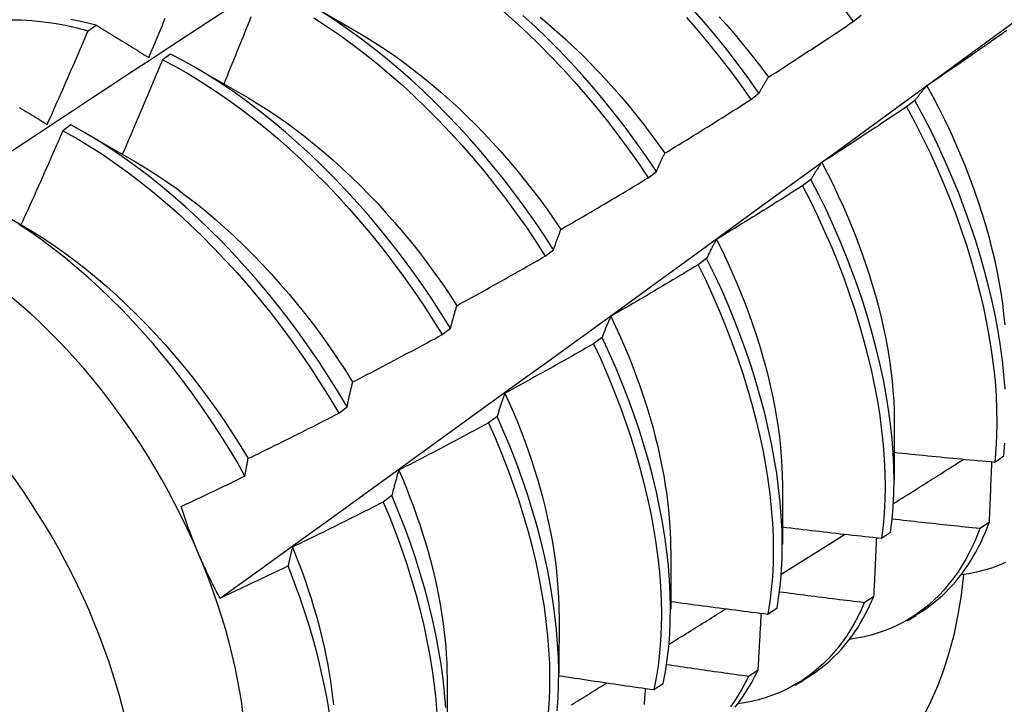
# Model space of a CAD drawing. Header units: inches. Extents: x 9 to 126, y 7 to 90.
# Tile 45 of 56: x 114.99 to 115.296, y 47.628 to 47.842. Entities that reach past the tile are written whole.
import ezdxf

# ---------------------------------------------------------------- set-up
doc = ezdxf.new("R2010")
doc.units = ezdxf.units.IN
doc.header["$MEASUREMENT"] = 0
doc.layers.add('Visible Edges(ANSI)', color=7, linetype='Continuous', lineweight=25)
doc.layers.add('Visible Tangent Edges(ANSI)', color=7, linetype='Continuous', lineweight=25)

msp = doc.modelspace()

# ---------------------------------------------------------------- linework, layer by layer
at = {"layer": 'Visible Edges(ANSI)'}
for p, q in [((115.07928, 47.84674), (115.0953, 47.83752)), ((115.2492, 47.841), (115.25177, 47.84296)), ((115.01101, 47.83816), (115.01352, 47.83987)), ((115.03663, 47.83087), (115.03413, 47.8291)), ((115.04449, 47.82665), (115.0605, 47.81743)), ((115.21733, 47.81671), (115.21991, 47.81867)), ((115.26848, 47.81643), (115.26586, 47.81444)), ((115.00564, 47.80881), (115.00313, 47.80702)), ((115.00969, 47.80655), (115.0257, 47.79734)), ((115.18538, 47.79236), (115.18797, 47.79433)), ((115.23609, 47.79186), (115.23347, 47.78988)), ((114.98274, 47.78194), (114.9909, 47.77725)), ((115.15335, 47.76795), (115.15594, 47.76993)), ((115.20361, 47.76727), (115.20098, 47.76528)), ((115.12124, 47.7435), (115.12384, 47.74548)), ((115.17103, 47.74265), (115.16839, 47.74066)), ((115.08904, 47.71901), (115.09165, 47.72099)), ((115.13835, 47.71802), (115.1357, 47.71602)), ((115.26204, 47.71678), (115.26202, 47.69829)), ((115.29331, 47.70383), (115.29616, 47.70575)), ((115.22724, 47.69669), (115.22722, 47.6782)), ((115.10556, 47.69337), (115.10291, 47.69138)), ((115.29156, 47.68498), (115.28866, 47.68311)), ((115.25805, 47.6801), (115.26091, 47.68202)), ((115.19245, 47.6766), (115.19242, 47.65811)), ((115.2556, 47.66189), (115.25269, 47.66002)), ((115.22267, 47.65647), (115.22554, 47.65838)), ((115.15765, 47.6565), (115.15762, 47.63802)), ((115.26601, 47.65438), (115.26882, 47.656)), ((115.21954, 47.6389), (115.21662, 47.63705)), ((115.12285, 47.63641), (115.12283, 47.61793)), ((115.23121, 47.63429), (115.23402, 47.63591)), ((115.18718, 47.63294), (115.19005, 47.63484))]:
    msp.add_line(p, q, dxfattribs=at)
at = {"layer": 'Visible Edges(ANSI)', "flags": 128}
for points in [[(114.9524, 47.77749), (114.95836, 47.78147), (114.96433, 47.78545), (114.97029, 47.78943), (114.97626, 47.7934), (114.98223, 47.79737), (114.9882, 47.80133), (114.99416, 47.80528), (115.00013, 47.80924), (115.00611, 47.81319), (115.01208, 47.81713), (115.01805, 47.82107), (115.02402, 47.825), (115.03, 47.82893), (115.03597, 47.83286), (115.04195, 47.83678), (115.04793, 47.8407), (115.0539, 47.84461)], [(115.15594, 47.76993), (115.15299, 47.7745), (115.14994, 47.77901), (115.1468, 47.78345), (115.14357, 47.78782), (115.14026, 47.7921), (115.13687, 47.79631), (115.13341, 47.80043), (115.12989, 47.80445), (115.12629, 47.80838), (115.12264, 47.81221), (115.11894, 47.81594), (115.11518, 47.81955), (115.11137, 47.82305), (115.10752, 47.82644), (115.10363, 47.8297), (115.09971, 47.83283), (115.09576, 47.83583), (115.09178, 47.8387), (115.08779, 47.84143), (115.08377, 47.84401)], [(115.14003, 47.84445), (115.14388, 47.84105), (115.14768, 47.83753), (115.15143, 47.83391), (115.15513, 47.83017), (115.15878, 47.82633), (115.16236, 47.82239), (115.16588, 47.81835), (115.16933, 47.81422), (115.17271, 47.81001), (115.176, 47.80571), (115.17922, 47.80133), (115.18235, 47.79688), (115.18538, 47.79236)], [(115.21991, 47.81867), (115.21678, 47.82313), (115.21357, 47.82751), (115.21027, 47.83181), (115.20689, 47.83602), (115.20344, 47.84015), (115.19992, 47.84418)], [(115.246, 47.84539), (115.2492, 47.841)], [(114.98679, 47.84156), (114.99014, 47.84151), (114.99352, 47.84131), (114.99695, 47.84097), (115.00041, 47.84048), (115.00391, 47.83986), (115.00745, 47.83908), (115.01101, 47.83816)], [(115.01352, 47.83987), (115.01087, 47.84056), (115.00824, 47.84116), (115.00563, 47.84169)], [(115.02988, 47.82984), (115.0304, 47.83106), (115.03092, 47.83228), (115.03143, 47.8335), (115.03195, 47.83473), (115.03247, 47.83595), (115.03298, 47.83717), (115.03349, 47.83839), (115.03401, 47.83961), (115.03452, 47.84084), (115.03503, 47.84206)], [(115.05212, 47.66142), (115.0635, 47.66962), (115.07487, 47.67782), (115.08623, 47.68602), (115.09758, 47.69421), (115.10892, 47.70241), (115.12025, 47.71061), (115.13157, 47.71881), (115.14288, 47.727), (115.15418, 47.73519), (115.16547, 47.74339), (115.17674, 47.75158), (115.18801, 47.75977), (115.19927, 47.76795), (115.21052, 47.77614), (115.22176, 47.78432), (115.23299, 47.7925), (115.24422, 47.80068), (115.25543, 47.80885), (115.26663, 47.81702), (115.27782, 47.82519), (115.28901, 47.83336), (115.30018, 47.84152)], [(115.06171, 47.84244), (115.06121, 47.84121), (115.06072, 47.83998), (115.06023, 47.83876), (115.05973, 47.83753), (115.05924, 47.8363), (115.05874, 47.83508), (115.05825, 47.83385), (115.05775, 47.83263), (115.05725, 47.8314), (115.05675, 47.83018), (115.05625, 47.82895), (115.05575, 47.82773), (115.05525, 47.8265), (115.05475, 47.82528), (115.05425, 47.82405), (115.05374, 47.82283), (115.05324, 47.82161)], [(115.08127, 47.84219), (115.08528, 47.8396), (115.08928, 47.83686), (115.09325, 47.83399), (115.0972, 47.83097), (115.10112, 47.82783), (115.105, 47.82456), (115.10885, 47.82117), (115.11265, 47.81766), (115.11641, 47.81403), (115.12011, 47.8103), (115.12376, 47.80646), (115.12735, 47.80253), (115.13087, 47.79849), (115.13432, 47.79437), (115.1377, 47.79016), (115.141, 47.78586), (115.14423, 47.78149), (115.14736, 47.77705), (115.1504, 47.77253), (115.15335, 47.76795)], [(115.18797, 47.79433), (115.18492, 47.79884), (115.18179, 47.80329), (115.17857, 47.80766), (115.17526, 47.81196), (115.17188, 47.81617), (115.16843, 47.82029), (115.1649, 47.82432), (115.16132, 47.82825), (115.15767, 47.83208), (115.15396, 47.83581), (115.1502, 47.83943), (115.1464, 47.84293)], [(115.15181, 47.84237), (115.15445, 47.84014), (115.15708, 47.83786), (115.15968, 47.83551), (115.16226, 47.83309), (115.16481, 47.83062), (115.16734, 47.82809), (115.16983, 47.82551), (115.17229, 47.82287), (115.17471, 47.82017), (115.1771, 47.81743), (115.17945, 47.81464), (115.18176, 47.8118), (115.18403, 47.80891), (115.18626, 47.80598), (115.18844, 47.80301), (115.19057, 47.8)], [(115.19738, 47.84226), (115.20089, 47.83821), (115.20434, 47.83408), (115.20771, 47.82986), (115.211, 47.82555), (115.21421, 47.82117), (115.21733, 47.81671)], [(115.20748, 47.84254), (115.20978, 47.83998), (115.21205, 47.83736), (115.21428, 47.83471), (115.21648, 47.83201), (115.21864, 47.82927), (115.22076, 47.82648), (115.22283, 47.82366)], [(115.22283, 47.82366), (115.22394, 47.82438), (115.22504, 47.82509), (115.22615, 47.8258), (115.22725, 47.82651), (115.22836, 47.82723), (115.22946, 47.82794), (115.23056, 47.82866), (115.23166, 47.82938), (115.23276, 47.8301), (115.23386, 47.83082), (115.23496, 47.83154), (115.23606, 47.83226), (115.23716, 47.83298), (115.23826, 47.83371), (115.23935, 47.83443), (115.24045, 47.83516), (115.24155, 47.83588), (115.24264, 47.83661), (115.24373, 47.83734), (115.24483, 47.83807), (115.24592, 47.8388), (115.24701, 47.83953), (115.2481, 47.84027), (115.2492, 47.841)], [(114.99827, 47.80896), (114.99881, 47.81017), (114.99935, 47.81138), (114.99989, 47.8126), (115.00043, 47.81381), (115.00096, 47.81503), (115.0015, 47.81624), (115.00204, 47.81746), (115.00257, 47.81867), (115.0031, 47.81989), (115.00364, 47.82111), (115.00417, 47.82232), (115.0047, 47.82354), (115.00523, 47.82476), (115.00576, 47.82597), (115.00629, 47.82719), (115.00682, 47.82841), (115.00734, 47.82963), (115.00787, 47.83085), (115.0084, 47.83206), (115.00892, 47.83328), (115.00944, 47.8345), (115.00997, 47.83572), (115.01049, 47.83694), (115.01101, 47.83816)], [(115.01352, 47.83987), (115.01419, 47.83946), (115.01487, 47.83905), (115.01554, 47.83863), (115.01621, 47.83822), (115.01689, 47.8378), (115.01757, 47.83739), (115.01824, 47.83698), (115.01892, 47.83656), (115.0196, 47.83614), (115.02028, 47.83573), (115.02096, 47.83531), (115.02164, 47.83489), (115.02232, 47.83447), (115.02301, 47.83406), (115.02369, 47.83364), (115.02437, 47.83322), (115.02506, 47.8328), (115.02574, 47.83238), (115.02643, 47.83196), (115.02712, 47.83153), (115.02781, 47.83111), (115.0285, 47.83069), (115.02919, 47.83027), (115.02988, 47.82984)], [(115.29709, 47.83822), (115.29601, 47.83746), (115.29494, 47.8367), (115.29386, 47.83594), (115.29278, 47.83518), (115.2917, 47.83443), (115.29062, 47.83367), (115.28954, 47.83292), (115.28846, 47.83217), (115.28738, 47.83141), (115.2863, 47.83066), (115.28521, 47.82991), (115.28413, 47.82916), (115.28304, 47.82842), (115.28196, 47.82767), (115.28087, 47.82692), (115.27979, 47.82618), (115.2787, 47.82543), (115.27761, 47.82469), (115.27653, 47.82395), (115.27544, 47.82321), (115.27435, 47.82247), (115.27326, 47.82173), (115.27217, 47.82099)], [(115.09529, 47.8375), (115.09818, 47.83578), (115.10105, 47.83398), (115.10392, 47.83208), (115.10678, 47.83011), (115.10963, 47.82805), (115.11245, 47.82591), (115.11527, 47.8237), (115.11806, 47.82141), (115.12082, 47.81905), (115.12357, 47.81661), (115.12629, 47.81411), (115.12898, 47.81154), (115.13163, 47.80891), (115.13426, 47.80621), (115.13685, 47.80346), (115.1394, 47.80064), (115.14192, 47.79777), (115.14439, 47.79485), (115.14682, 47.79187), (115.1492, 47.78884), (115.15154, 47.78577), (115.15383, 47.78265), (115.15606, 47.77949), (115.15824, 47.77629)], [(115.03413, 47.8291), (115.03362, 47.82787), (115.03311, 47.82664), (115.03259, 47.82541), (115.03208, 47.82418), (115.03157, 47.82295), (115.03105, 47.82173), (115.03054, 47.8205), (115.03002, 47.81927), (115.0295, 47.81804), (115.02898, 47.81682), (115.02847, 47.81559), (115.02795, 47.81436), (115.02743, 47.81314), (115.0269, 47.81191), (115.02638, 47.81069), (115.02586, 47.80946), (115.02534, 47.80824), (115.02481, 47.80701), (115.02429, 47.80579), (115.02376, 47.80456), (115.02323, 47.80334), (115.02271, 47.80211), (115.02218, 47.80089), (115.02165, 47.79967)], [(115.03413, 47.8291), (115.03817, 47.82698), (115.04221, 47.8247), (115.04623, 47.82227), (115.05025, 47.81969), (115.05424, 47.81696), (115.05822, 47.81409), (115.06217, 47.81108), (115.06609, 47.80794), (115.06998, 47.80468), (115.07382, 47.80129), (115.07763, 47.79778), (115.08138, 47.79416), (115.08509, 47.79043), (115.08874, 47.7866), (115.09233, 47.78266), (115.09585, 47.77863), (115.09931, 47.77451), (115.1027, 47.77031), (115.106, 47.76602), (115.10923, 47.76165), (115.11237, 47.75721), (115.11542, 47.75271), (115.11838, 47.74813), (115.12124, 47.7435)], [(115.12384, 47.74548), (115.12097, 47.75011), (115.11801, 47.75467), (115.11495, 47.75918), (115.1118, 47.76361), (115.10857, 47.76797), (115.10525, 47.77225), (115.10186, 47.77645), (115.0984, 47.78057), (115.09487, 47.78459), (115.09127, 47.78852), (115.08762, 47.79234), (115.08391, 47.79606), (115.08015, 47.79968), (115.07634, 47.80317), (115.07249, 47.80655), (115.0686, 47.80981), (115.06468, 47.81294), (115.06073, 47.81593), (115.05675, 47.81879), (115.05275, 47.82151), (115.04874, 47.82408), (115.04471, 47.8265), (115.04067, 47.82877), (115.03663, 47.83087)], [(115.21991, 47.81867), (115.22002, 47.81889), (115.22014, 47.81911), (115.22026, 47.81933), (115.22038, 47.81955), (115.22049, 47.81976), (115.22061, 47.81998), (115.22073, 47.82019), (115.22085, 47.82041), (115.22097, 47.82062), (115.22109, 47.82083), (115.22121, 47.82104), (115.22134, 47.82125), (115.22146, 47.82146), (115.22158, 47.82166), (115.2217, 47.82187), (115.22183, 47.82207), (115.22195, 47.82227), (115.22208, 47.82248), (115.2222, 47.82268), (115.22233, 47.82288), (115.22245, 47.82308), (115.22258, 47.82327), (115.22271, 47.82347), (115.22283, 47.82366)], [(115.27217, 47.82099), (115.27201, 47.82081), (115.27185, 47.82063), (115.27169, 47.82045), (115.27153, 47.82027), (115.27137, 47.82009), (115.27121, 47.81991), (115.27106, 47.81972), (115.2709, 47.81954), (115.27074, 47.81935), (115.27059, 47.81916), (115.27043, 47.81897), (115.27028, 47.81878), (115.27013, 47.81859), (115.26997, 47.8184), (115.26982, 47.81821), (115.26967, 47.81802), (115.26952, 47.81782), (115.26937, 47.81762), (115.26922, 47.81743), (115.26907, 47.81723), (115.26892, 47.81703), (115.26877, 47.81683), (115.26862, 47.81663), (115.26848, 47.81643)], [(115.27217, 47.82099), (115.27411, 47.81743), (115.27598, 47.81385), (115.27778, 47.81026), (115.2795, 47.80665), (115.28114, 47.80303), (115.28271, 47.7994), (115.2842, 47.79577), (115.2856, 47.79214), (115.28693, 47.78851), (115.28818, 47.78489), (115.28935, 47.78129), (115.29044, 47.77769), (115.29144, 47.77411), (115.29236, 47.77056), (115.2932, 47.76702), (115.29395, 47.76352), (115.29462, 47.76004), (115.2952, 47.7566), (115.29569, 47.7532), (115.2961, 47.74984), (115.29642, 47.74652)], [(115.06049, 47.81742), (115.06352, 47.81562), (115.06653, 47.81372), (115.06953, 47.81173), (115.07252, 47.80965), (115.0755, 47.80747), (115.07845, 47.80521), (115.08139, 47.80287), (115.0843, 47.80044), (115.08719, 47.79794), (115.09005, 47.79535), (115.09288, 47.7927), (115.09568, 47.78997), (115.09844, 47.78717), (115.10117, 47.7843), (115.10386, 47.78137), (115.1065, 47.77838), (115.1091, 47.77533), (115.11165, 47.77222), (115.11415, 47.76906), (115.1166, 47.76585), (115.119, 47.76259), (115.12134, 47.75928), (115.12362, 47.75593), (115.12584, 47.75253)], [(115.19057, 47.8), (115.19169, 47.80069), (115.19281, 47.80137), (115.19393, 47.80206), (115.19506, 47.80275), (115.19617, 47.80343), (115.19729, 47.80412), (115.19841, 47.80481), (115.19953, 47.80551), (115.20065, 47.8062), (115.20176, 47.80689), (115.20288, 47.80759), (115.20399, 47.80828), (115.20511, 47.80898), (115.20622, 47.80968), (115.20734, 47.81037), (115.20845, 47.81107), (115.20956, 47.81177), (115.21067, 47.81248), (115.21178, 47.81318), (115.21289, 47.81388), (115.214, 47.81459), (115.21511, 47.81529), (115.21622, 47.816), (115.21733, 47.81671)], [(115.29653, 47.72654), (115.29619, 47.73094), (115.29572, 47.73542), (115.29512, 47.73996), (115.29439, 47.74455), (115.29352, 47.7492), (115.29253, 47.75389), (115.29142, 47.75863), (115.29017, 47.7634), (115.2888, 47.76819), (115.28731, 47.77301), (115.28569, 47.77785), (115.28395, 47.78269), (115.28209, 47.78755), (115.28011, 47.7924), (115.27802, 47.79724), (115.2758, 47.80207), (115.27348, 47.80688), (115.27103, 47.81167), (115.26848, 47.81643)], [(114.98964, 47.81427), (114.9903, 47.81386), (114.99096, 47.81346), (114.99162, 47.81305), (114.99228, 47.81264), (114.99294, 47.81223), (114.99361, 47.81183), (114.99427, 47.81142), (114.99493, 47.81101), (114.9956, 47.8106), (114.99627, 47.81019), (114.99693, 47.80978), (114.9976, 47.80937), (114.99827, 47.80896)], [(115.26586, 47.81444), (115.26477, 47.81371), (115.26368, 47.81298), (115.26258, 47.81224), (115.26149, 47.81151), (115.26039, 47.81078), (115.25929, 47.81005), (115.2582, 47.80932), (115.2571, 47.80859), (115.256, 47.80787), (115.2549, 47.80714), (115.2538, 47.80642), (115.2527, 47.80569), (115.2516, 47.80497), (115.2505, 47.80425), (115.2494, 47.80353), (115.24829, 47.80281), (115.24719, 47.80209), (115.24609, 47.80137), (115.24498, 47.80066), (115.24388, 47.79994), (115.24277, 47.79923), (115.24166, 47.79851), (115.24056, 47.7978), (115.23945, 47.79709)], [(115.26586, 47.81444), (115.26841, 47.80968), (115.27085, 47.80489), (115.27317, 47.80008), (115.27537, 47.79525), (115.27746, 47.7904), (115.27943, 47.78555), (115.28128, 47.7807), (115.28301, 47.77586), (115.28461, 47.77102), (115.2861, 47.7662), (115.28746, 47.76141), (115.28869, 47.75664), (115.2898, 47.75191), (115.29078, 47.74722), (115.29163, 47.74258), (115.29236, 47.73799), (115.29295, 47.73345), (115.29341, 47.72898), (115.29373, 47.72458), (115.29392, 47.72026), (115.29398, 47.71601), (115.29389, 47.71186), (115.29367, 47.70779), (115.29331, 47.70383)], [(115.09165, 47.72099), (115.08887, 47.72566), (115.086, 47.73028), (115.08302, 47.73484), (115.07996, 47.73934), (115.0768, 47.74377), (115.07357, 47.74813), (115.07025, 47.7524), (115.06685, 47.7566), (115.06339, 47.76071), (115.05985, 47.76473), (115.05626, 47.76866), (115.0526, 47.77248), (115.04889, 47.7762), (115.04513, 47.7798), (115.04132, 47.7833), (115.03747, 47.78667), (115.03358, 47.78992), (115.02965, 47.79304), (115.0257, 47.79603), (115.02172, 47.79888), (115.01772, 47.80159), (115.01371, 47.80415), (115.00968, 47.80656), (115.00564, 47.80881)], [(115.00313, 47.80702), (115.0026, 47.8058), (115.00206, 47.80457), (115.00153, 47.80335), (115.00099, 47.80212), (115.00045, 47.8009), (114.99992, 47.79968), (114.99938, 47.79845), (114.99884, 47.79723), (114.9983, 47.79601), (114.99776, 47.79479), (114.99721, 47.79357), (114.99667, 47.79234), (114.99613, 47.79112), (114.99558, 47.7899), (114.99504, 47.78868), (114.99449, 47.78746), (114.99395, 47.78624), (114.9934, 47.78502), (114.99285, 47.7838), (114.9923, 47.78258), (114.99175, 47.78136), (114.9912, 47.78015), (114.99065, 47.77893), (114.99009, 47.77771)], [(115.00313, 47.80702), (115.00717, 47.80476), (115.0112, 47.80234), (115.01522, 47.79977), (115.01921, 47.79705), (115.02319, 47.79419), (115.02714, 47.79119), (115.03106, 47.78806), (115.03495, 47.7848), (115.0388, 47.78141), (115.0426, 47.77791), (115.04636, 47.77429), (115.05007, 47.77057), (115.05372, 47.76674), (115.05731, 47.76281), (115.06084, 47.75878), (115.0643, 47.75466), (115.06769, 47.75046), (115.071, 47.74617), (115.07423, 47.74181), (115.07738, 47.73738), (115.08044, 47.73287), (115.08341, 47.72831), (115.08627, 47.72369), (115.08904, 47.71901)], [(115.18797, 47.79433), (115.18807, 47.79458), (115.18817, 47.79482), (115.18828, 47.79507), (115.18838, 47.79532), (115.18849, 47.79556), (115.18859, 47.79581), (115.1887, 47.79605), (115.18881, 47.79629), (115.18891, 47.79653), (115.18902, 47.79677), (115.18913, 47.79701), (115.18924, 47.79724), (115.18935, 47.79748), (115.18945, 47.79772), (115.18956, 47.79795), (115.18967, 47.79818), (115.18978, 47.79841), (115.1899, 47.79864), (115.19001, 47.79887), (115.19012, 47.7991), (115.19023, 47.79933), (115.19034, 47.79955), (115.19046, 47.79978), (115.19057, 47.8)], [(115.0257, 47.79733), (115.02886, 47.79545), (115.03201, 47.79347), (115.03514, 47.79138), (115.03826, 47.78918), (115.04137, 47.78689), (115.04445, 47.78451), (115.04751, 47.78203), (115.05055, 47.77947), (115.05355, 47.77682), (115.05653, 47.77408), (115.05947, 47.77127), (115.06238, 47.76837), (115.06524, 47.76541), (115.06806, 47.76237), (115.07084, 47.75926), (115.07357, 47.75609), (115.07625, 47.75286), (115.07888, 47.74957), (115.08145, 47.74622), (115.08396, 47.74282), (115.08641, 47.73936), (115.0888, 47.73586), (115.09112, 47.73232), (115.09337, 47.72873)], [(115.23945, 47.79709), (115.2393, 47.79688), (115.23916, 47.79668), (115.23901, 47.79647), (115.23887, 47.79626), (115.23872, 47.79605), (115.23858, 47.79584), (115.23844, 47.79563), (115.23829, 47.79541), (115.23815, 47.7952), (115.23801, 47.79498), (115.23787, 47.79477), (115.23773, 47.79455), (115.23759, 47.79433), (115.23745, 47.79411), (115.23731, 47.79389), (115.23717, 47.79367), (115.23704, 47.79345), (115.2369, 47.79323), (115.23676, 47.793), (115.23663, 47.79277), (115.23649, 47.79255), (115.23636, 47.79232), (115.23622, 47.79209), (115.23609, 47.79186)], [(115.23945, 47.79709), (115.24124, 47.79367), (115.24296, 47.79023), (115.2446, 47.78678), (115.24618, 47.78332), (115.24769, 47.77986), (115.24912, 47.77639), (115.25048, 47.77293), (115.25177, 47.76946), (115.25299, 47.766), (115.25413, 47.76255), (115.2552, 47.75911), (115.25619, 47.75569), (115.2571, 47.75228), (115.25794, 47.74889), (115.25871, 47.74553), (115.25939, 47.74219), (115.26, 47.73888), (115.26053, 47.7356), (115.26098, 47.73236), (115.26135, 47.72916), (115.26164, 47.726), (115.26185, 47.72288), (115.26198, 47.71981), (115.26202, 47.71678)], [(115.15824, 47.77629), (115.15938, 47.77695), (115.16052, 47.77761), (115.16165, 47.77827), (115.16279, 47.77893), (115.16392, 47.77959), (115.16506, 47.78025), (115.16619, 47.78092), (115.16733, 47.78158), (115.16846, 47.78225), (115.16959, 47.78291), (115.17072, 47.78358), (115.17186, 47.78425), (115.17299, 47.78492), (115.17412, 47.78559), (115.17525, 47.78626), (115.17637, 47.78694), (115.1775, 47.78761), (115.17863, 47.78828), (115.17976, 47.78896), (115.18088, 47.78964), (115.18201, 47.79032), (115.18313, 47.791), (115.18426, 47.79168), (115.18538, 47.79236)], [(115.26091, 47.68202), (115.26138, 47.68589), (115.26172, 47.68987), (115.26192, 47.69395), (115.26198, 47.69812), (115.2619, 47.70238), (115.26169, 47.70671), (115.26135, 47.71112), (115.26088, 47.7156), (115.26027, 47.72014), (115.25953, 47.72474), (115.25866, 47.72939), (115.25767, 47.73409), (115.25655, 47.73882), (115.2553, 47.74359), (115.25392, 47.74839), (115.25243, 47.75321), (115.2508, 47.75804), (115.24906, 47.76289), (115.24719, 47.76774), (115.24521, 47.77259), (115.24311, 47.77743), (115.24088, 47.78226), (115.23854, 47.78707), (115.23609, 47.79186)], [(115.23347, 47.78988), (115.23236, 47.78917), (115.23125, 47.78846), (115.23013, 47.78775), (115.22902, 47.78705), (115.22791, 47.78634), (115.2268, 47.78564), (115.22568, 47.78494), (115.22457, 47.78424), (115.22345, 47.78354), (115.22234, 47.78284), (115.22122, 47.78214), (115.2201, 47.78144), (115.21899, 47.78075), (115.21787, 47.78005), (115.21675, 47.77936), (115.21563, 47.77867), (115.21451, 47.77798), (115.21339, 47.77729), (115.21227, 47.7766), (115.21115, 47.77591), (115.21002, 47.77522), (115.2089, 47.77453), (115.20778, 47.77385), (115.20665, 47.77316)], [(115.23347, 47.78988), (115.23591, 47.78509), (115.23824, 47.78027), (115.24046, 47.77544), (115.24255, 47.7706), (115.24453, 47.76575), (115.24639, 47.7609), (115.24812, 47.75605), (115.24973, 47.75122), (115.25122, 47.7464), (115.25259, 47.74161), (115.25383, 47.73684), (115.25494, 47.73211), (115.25592, 47.72742), (115.25678, 47.72277), (115.25751, 47.71817), (115.2581, 47.71364), (115.25857, 47.70916), (115.2589, 47.70476), (115.2591, 47.70043), (115.25916, 47.69618), (115.25909, 47.69202), (115.25888, 47.68795), (115.25854, 47.68397), (115.25805, 47.6801)], [(115.05985, 47.69947), (115.05736, 47.70384), (115.05477, 47.70817), (115.05211, 47.71245), (115.04935, 47.71668), (115.04652, 47.72085), (115.0436, 47.72496), (115.04061, 47.729), (115.03755, 47.73296), (115.03442, 47.73683), (115.03124, 47.74061), (115.028, 47.74431), (115.0247, 47.74791), (115.02136, 47.7514), (115.01796, 47.7548), (115.01452, 47.75809), (115.01103, 47.76128), (115.0075, 47.76435), (115.00393, 47.7673), (115.00034, 47.77013), (114.99674, 47.77283), (114.99311, 47.77539), (114.98947, 47.77782)], [(114.9909, 47.77725), (114.9942, 47.77529), (114.99748, 47.77321), (115.00075, 47.77102), (115.00401, 47.76872), (115.00724, 47.76631), (115.01045, 47.7638), (115.01363, 47.76119), (115.01679, 47.75848), (115.01991, 47.75568), (115.023, 47.75279), (115.02605, 47.74982), (115.02906, 47.74676), (115.03202, 47.74362), (115.03494, 47.74041), (115.03781, 47.73713), (115.04062, 47.73377), (115.04337, 47.73036), (115.04607, 47.72688), (115.0487, 47.72334), (115.05127, 47.71975), (115.05377, 47.7161), (115.05619, 47.71241), (115.05855, 47.70868), (115.06082, 47.7049)], [(115.15594, 47.76993), (115.15604, 47.77021), (115.15613, 47.77048), (115.15622, 47.77076), (115.15631, 47.77103), (115.1564, 47.77131), (115.1565, 47.77158), (115.15659, 47.77185), (115.15668, 47.77212), (115.15678, 47.77239), (115.15687, 47.77266), (115.15697, 47.77292), (115.15706, 47.77319), (115.15716, 47.77345), (115.15725, 47.77372), (115.15735, 47.77398), (115.15745, 47.77424), (115.15755, 47.7745), (115.15764, 47.77476), (115.15774, 47.77502), (115.15784, 47.77527), (115.15794, 47.77553), (115.15804, 47.77578), (115.15814, 47.77604), (115.15824, 47.77629)], [(115.20665, 47.77316), (115.20652, 47.77293), (115.20639, 47.7727), (115.20625, 47.77246), (115.20612, 47.77222), (115.20599, 47.77199), (115.20586, 47.77175), (115.20573, 47.77151), (115.2056, 47.77127), (115.20547, 47.77102), (115.20535, 47.77078), (115.20522, 47.77054), (115.20509, 47.77029), (115.20496, 47.77005), (115.20484, 47.7698), (115.20471, 47.76955), (115.20459, 47.7693), (115.20446, 47.76905), (115.20434, 47.7688), (115.20421, 47.76855), (115.20409, 47.76829), (115.20397, 47.76804), (115.20385, 47.76778), (115.20373, 47.76753), (115.20361, 47.76727)], [(115.20665, 47.77316), (115.20829, 47.76989), (115.20986, 47.7666), (115.21136, 47.7633), (115.2128, 47.76), (115.21418, 47.75669), (115.21548, 47.75339), (115.21673, 47.75008), (115.2179, 47.74678), (115.21901, 47.74349), (115.22004, 47.74021), (115.22101, 47.73694), (115.22192, 47.73369), (115.22275, 47.73045), (115.22351, 47.72723), (115.2242, 47.72403), (115.22483, 47.72086), (115.22538, 47.71772), (115.22586, 47.71461), (115.22626, 47.71153), (115.2266, 47.70848), (115.22686, 47.70547), (115.22705, 47.7025), (115.22717, 47.69958), (115.22721, 47.6967)], [(115.12584, 47.75253), (115.12699, 47.75316), (115.12815, 47.7538), (115.1293, 47.75443), (115.13045, 47.75506), (115.1316, 47.7557), (115.13275, 47.75633), (115.1339, 47.75697), (115.13505, 47.75761), (115.1362, 47.75825), (115.13735, 47.75889), (115.13849, 47.75953), (115.13964, 47.76017), (115.14079, 47.76081), (115.14193, 47.76146), (115.14308, 47.7621), (115.14422, 47.76275), (115.14536, 47.7634), (115.14651, 47.76404), (115.14765, 47.76469), (115.14879, 47.76534), (115.14993, 47.76599), (115.15107, 47.76665), (115.15221, 47.7673), (115.15335, 47.76795)], [(115.22554, 47.65838), (115.22614, 47.66216), (115.2266, 47.66604), (115.22692, 47.67003), (115.22711, 47.67411), (115.22716, 47.67829), (115.22708, 47.68255), (115.22686, 47.68689), (115.22651, 47.6913), (115.22603, 47.69579), (115.22542, 47.70033), (115.22468, 47.70493), (115.22381, 47.70958), (115.22281, 47.71428), (115.22168, 47.71902), (115.22043, 47.72379), (115.21905, 47.72858), (115.21755, 47.7334), (115.21592, 47.73824), (115.21417, 47.74308), (115.2123, 47.74793), (115.2103, 47.75278), (115.20819, 47.75763), (115.20596, 47.76246), (115.20361, 47.76727)], [(115.20098, 47.76528), (115.19985, 47.7646), (115.19872, 47.76392), (115.19759, 47.76324), (115.19647, 47.76256), (115.19534, 47.76188), (115.19421, 47.76121), (115.19308, 47.76053), (115.19195, 47.75986), (115.19081, 47.75919), (115.18968, 47.75851), (115.18855, 47.75784), (115.18742, 47.75717), (115.18628, 47.7565), (115.18515, 47.75584), (115.18401, 47.75517), (115.18288, 47.75451), (115.18174, 47.75384), (115.1806, 47.75318), (115.17947, 47.75251), (115.17833, 47.75185), (115.17719, 47.75119), (115.17605, 47.75053), (115.17491, 47.74988), (115.17377, 47.74922)], [(115.20098, 47.76528), (115.20332, 47.76047), (115.20554, 47.75564), (115.20765, 47.75079), (115.20963, 47.74594), (115.2115, 47.74109), (115.21324, 47.73625), (115.21486, 47.73141), (115.21635, 47.7266), (115.21772, 47.7218), (115.21896, 47.71703), (115.22008, 47.7123), (115.22107, 47.70761), (115.22193, 47.70296), (115.22266, 47.69836), (115.22326, 47.69382), (115.22373, 47.68934), (115.22407, 47.68494), (115.22428, 47.6806), (115.22435, 47.67635), (115.22429, 47.67218), (115.22409, 47.6681), (115.22375, 47.66412), (115.22328, 47.66024), (115.22267, 47.65647)], [(115.12384, 47.74548), (115.12392, 47.74579), (115.124, 47.74609), (115.12408, 47.7464), (115.12416, 47.7467), (115.12424, 47.747), (115.12432, 47.74731), (115.1244, 47.74761), (115.12448, 47.7479), (115.12456, 47.7482), (115.12464, 47.7485), (115.12473, 47.74879), (115.12481, 47.74909), (115.12489, 47.74938), (115.12498, 47.74967), (115.12506, 47.74996), (115.12515, 47.75025), (115.12523, 47.75054), (115.12532, 47.75083), (115.1254, 47.75112), (115.12549, 47.7514), (115.12558, 47.75169), (115.12566, 47.75197), (115.12575, 47.75225), (115.12584, 47.75253)], [(115.17377, 47.74922), (115.17365, 47.74896), (115.17353, 47.7487), (115.17341, 47.74843), (115.17329, 47.74817), (115.17317, 47.7479), (115.17306, 47.74763), (115.17294, 47.74737), (115.17282, 47.7471), (115.17271, 47.74683), (115.17259, 47.74656), (115.17248, 47.74628), (115.17236, 47.74601), (115.17225, 47.74574), (115.17213, 47.74546), (115.17202, 47.74519), (115.17191, 47.74491), (115.1718, 47.74463), (115.17168, 47.74435), (115.17157, 47.74407), (115.17146, 47.74379), (115.17135, 47.74351), (115.17124, 47.74322), (115.17113, 47.74294), (115.17103, 47.74265)], [(115.17377, 47.74922), (115.17526, 47.74609), (115.17669, 47.74295), (115.17805, 47.73981), (115.17936, 47.73667), (115.18061, 47.73352), (115.18179, 47.73038), (115.18292, 47.72724), (115.18398, 47.72411), (115.18499, 47.72099), (115.18593, 47.71788), (115.1868, 47.71478), (115.18762, 47.71169), (115.18837, 47.70862), (115.18906, 47.70557), (115.18969, 47.70255), (115.19025, 47.69954), (115.19074, 47.69656), (115.19118, 47.69361), (115.19155, 47.69069), (115.19185, 47.6878), (115.19209, 47.68495), (115.19226, 47.68213), (115.19236, 47.67935), (115.1924, 47.67661)], [(115.09337, 47.72873), (115.09454, 47.72934), (115.0957, 47.72994), (115.09687, 47.73055), (115.09804, 47.73115), (115.0992, 47.73176), (115.10037, 47.73237), (115.10153, 47.73298), (115.1027, 47.73359), (115.10386, 47.7342), (115.10502, 47.73482), (115.10618, 47.73543), (115.10735, 47.73604), (115.10851, 47.73666), (115.10967, 47.73728), (115.11083, 47.7379), (115.11199, 47.73851), (115.11315, 47.73913), (115.1143, 47.73976), (115.11546, 47.74038), (115.11662, 47.741), (115.11777, 47.74163), (115.11893, 47.74225), (115.12009, 47.74288), (115.12124, 47.7435)], [(115.16839, 47.74066), (115.16725, 47.74001), (115.1661, 47.73935), (115.16496, 47.7387), (115.16381, 47.73805), (115.16267, 47.7374), (115.16152, 47.73675), (115.16038, 47.73611), (115.15923, 47.73546), (115.15808, 47.73481), (115.15694, 47.73417), (115.15579, 47.73353), (115.15464, 47.73288), (115.15349, 47.73224), (115.15234, 47.7316), (115.15119, 47.73096), (115.15004, 47.73032), (115.14888, 47.72969), (115.14773, 47.72905), (115.14658, 47.72842), (115.14542, 47.72778), (115.14427, 47.72715), (115.14311, 47.72652), (115.14196, 47.72589), (115.1408, 47.72526)], [(115.16839, 47.74066), (115.17063, 47.73583), (115.17274, 47.73099), (115.17474, 47.72614), (115.17661, 47.72129), (115.17836, 47.71644), (115.17998, 47.71161), (115.18148, 47.70679), (115.18285, 47.70199), (115.1841, 47.69723), (115.18522, 47.69249), (115.18621, 47.6878), (115.18708, 47.68315), (115.18782, 47.67855), (115.18842, 47.67401), (115.1889, 47.66953), (115.18924, 47.66511), (115.18945, 47.66077), (115.18953, 47.65651), (115.18948, 47.65234), (115.18929, 47.64826), (115.18897, 47.64427), (115.18851, 47.64038), (115.18791, 47.6366), (115.18718, 47.63294)], [(115.19005, 47.63484), (115.19077, 47.63851), (115.19136, 47.6423), (115.19181, 47.64619), (115.19212, 47.65019), (115.1923, 47.65428), (115.19234, 47.65846), (115.19225, 47.66272), (115.19203, 47.66707), (115.19168, 47.67149), (115.19119, 47.67597), (115.19058, 47.68052), (115.18983, 47.68512), (115.18896, 47.68978), (115.18795, 47.69447), (115.18682, 47.69921), (115.18556, 47.70398), (115.18418, 47.70878), (115.18267, 47.7136), (115.18104, 47.71843), (115.17928, 47.72328), (115.1774, 47.72813), (115.1754, 47.73298), (115.17327, 47.73782), (115.17103, 47.74265)], [(115.09165, 47.72099), (115.09171, 47.72133), (115.09178, 47.72166), (115.09185, 47.722), (115.09192, 47.72233), (115.09199, 47.72266), (115.09206, 47.72299), (115.09213, 47.72332), (115.0922, 47.72364), (115.09227, 47.72397), (115.09234, 47.7243), (115.09241, 47.72462), (115.09248, 47.72494), (115.09255, 47.72527), (115.09262, 47.72559), (115.0927, 47.72591), (115.09277, 47.72623), (115.09284, 47.72654), (115.09292, 47.72686), (115.09299, 47.72718), (115.09307, 47.72749), (115.09314, 47.7278), (115.09322, 47.72811), (115.09329, 47.72843), (115.09337, 47.72873)], [(115.1408, 47.72526), (115.1407, 47.72497), (115.14059, 47.72468), (115.14048, 47.72439), (115.14037, 47.72409), (115.14027, 47.7238), (115.14016, 47.72351), (115.14006, 47.72321), (115.13995, 47.72291), (115.13985, 47.72262), (115.13975, 47.72232), (115.13964, 47.72202), (115.13954, 47.72171), (115.13944, 47.72141), (115.13934, 47.72111), (115.13923, 47.7208), (115.13913, 47.7205), (115.13903, 47.72019), (115.13893, 47.71988), (115.13883, 47.71958), (115.13874, 47.71927), (115.13864, 47.71895), (115.13854, 47.71864), (115.13844, 47.71833), (115.13835, 47.71802)], [(115.1408, 47.72526), (115.14215, 47.72228), (115.14344, 47.7193), (115.14468, 47.71632), (115.14586, 47.71334), (115.14698, 47.71036), (115.14805, 47.70738), (115.14907, 47.70441), (115.15003, 47.70145), (115.15093, 47.69849), (115.15178, 47.69555), (115.15257, 47.69262), (115.1533, 47.6897), (115.15398, 47.6868), (115.15459, 47.68392), (115.15516, 47.68106), (115.15566, 47.67822), (115.15611, 47.67541), (115.15649, 47.67262), (115.15682, 47.66986), (115.1571, 47.66713), (115.15731, 47.66443), (115.15746, 47.66176), (115.15756, 47.65913), (115.15759, 47.65653)], [(115.06082, 47.7049), (115.062, 47.70548), (115.06318, 47.70605), (115.06437, 47.70663), (115.06555, 47.70721), (115.06673, 47.70779), (115.06791, 47.70837), (115.06908, 47.70895), (115.07026, 47.70954), (115.07144, 47.71012), (115.07262, 47.71071), (115.07379, 47.71129), (115.07497, 47.71188), (115.07615, 47.71247), (115.07732, 47.71306), (115.0785, 47.71365), (115.07967, 47.71424), (115.08084, 47.71483), (115.08202, 47.71543), (115.08319, 47.71602), (115.08436, 47.71662), (115.08553, 47.71721), (115.0867, 47.71781), (115.08787, 47.71841), (115.08904, 47.71901)], [(115.1357, 47.71602), (115.13454, 47.7154), (115.13338, 47.71477), (115.13222, 47.71415), (115.13106, 47.71353), (115.1299, 47.7129), (115.12874, 47.71228), (115.12758, 47.71166), (115.12642, 47.71104), (115.12526, 47.71043), (115.12409, 47.70981), (115.12293, 47.70919), (115.12177, 47.70858), (115.1206, 47.70797), (115.11943, 47.70735), (115.11827, 47.70674), (115.1171, 47.70613), (115.11593, 47.70552), (115.11477, 47.70491), (115.1136, 47.70431), (115.11243, 47.7037), (115.11126, 47.7031), (115.11009, 47.70249), (115.10892, 47.70189), (115.10775, 47.70129)], [(115.1357, 47.71602), (115.13783, 47.71118), (115.13983, 47.70633), (115.14172, 47.70148), (115.14347, 47.69663), (115.1451, 47.6918), (115.14661, 47.68698), (115.14799, 47.68218), (115.14924, 47.67742), (115.15037, 47.67268), (115.15137, 47.66799), (115.15223, 47.66333), (115.15297, 47.65873), (115.15358, 47.65419), (115.15406, 47.64971), (115.15441, 47.64529), (115.15463, 47.64095), (115.15472, 47.63668), (115.15467, 47.6325), (115.15449, 47.62841), (115.15418, 47.62442)], [(115.15702, 47.62634), (115.15732, 47.63034), (115.15749, 47.63444), (115.15753, 47.63863), (115.15743, 47.6429), (115.1572, 47.64725), (115.15685, 47.65167), (115.15636, 47.65616), (115.15573, 47.6607), (115.15498, 47.66531), (115.15411, 47.66996), (115.1531, 47.67466), (115.15196, 47.6794), (115.1507, 47.68417), (115.14931, 47.68897), (115.14779, 47.69379), (115.14615, 47.69862), (115.14439, 47.70347), (115.1425, 47.70832), (115.14048, 47.71317), (115.13835, 47.71802)], [(115.29616, 47.70575), (115.29651, 47.70972)], [(115.26203, 47.70685), (115.26333, 47.70672), (115.26463, 47.70658), (115.26594, 47.70645), (115.26724, 47.70632), (115.26854, 47.70619), (115.26984, 47.70605), (115.27115, 47.70592), (115.27245, 47.70579), (115.27375, 47.70566), (115.27505, 47.70554), (115.27636, 47.70541), (115.27766, 47.70528), (115.27897, 47.70516), (115.28027, 47.70503), (115.28157, 47.70491), (115.28288, 47.70479), (115.28418, 47.70466), (115.28549, 47.70454), (115.28679, 47.70442), (115.28809, 47.7043), (115.2894, 47.70418), (115.2907, 47.70406), (115.29201, 47.70395), (115.29331, 47.70383)], [(115.05985, 47.69947), (115.05989, 47.6997), (115.05993, 47.69994), (115.05996, 47.70017), (115.06, 47.7004), (115.06004, 47.70063), (115.06008, 47.70086), (115.06012, 47.70108), (115.06016, 47.70131), (115.0602, 47.70154), (115.06024, 47.70177), (115.06028, 47.70199), (115.06032, 47.70222), (115.06036, 47.70245), (115.0604, 47.70267), (115.06045, 47.7029), (115.06049, 47.70312), (115.06053, 47.70335), (115.06057, 47.70357), (115.06061, 47.70379), (115.06065, 47.70401), (115.06069, 47.70424), (115.06074, 47.70446), (115.06078, 47.70468), (115.06082, 47.7049)], [(115.26178, 47.69087), (115.2627, 47.69145), (115.26361, 47.69202), (115.26452, 47.6926), (115.26544, 47.69318), (115.26635, 47.69375), (115.26726, 47.69433), (115.26818, 47.69491), (115.26909, 47.69548), (115.27, 47.69606), (115.27092, 47.69664), (115.27183, 47.69721), (115.27274, 47.69779), (115.27366, 47.69837), (115.27457, 47.69895), (115.27548, 47.69952), (115.27639, 47.7001), (115.27731, 47.70068), (115.27822, 47.70126), (115.27913, 47.70183), (115.28004, 47.70241), (115.28096, 47.70299), (115.28187, 47.70357), (115.28278, 47.70414), (115.28369, 47.70472)], [(115.29233, 47.70392), (115.2923, 47.70313), (115.29227, 47.70235), (115.29224, 47.70157), (115.29221, 47.70078), (115.29218, 47.7), (115.29215, 47.69921), (115.29211, 47.69842), (115.29208, 47.69764), (115.29205, 47.69685), (115.29202, 47.69606), (115.29199, 47.69527), (115.29196, 47.69448), (115.29192, 47.69369), (115.29189, 47.6929), (115.29186, 47.69211), (115.29182, 47.69132), (115.29179, 47.69053), (115.29176, 47.68974), (115.29173, 47.68895), (115.29169, 47.68816), (115.29166, 47.68736), (115.29162, 47.68657), (115.29159, 47.68578), (115.29156, 47.68498)], [(115.10775, 47.70129), (115.10765, 47.70097), (115.10756, 47.70065), (115.10746, 47.70033), (115.10737, 47.70001), (115.10727, 47.69969), (115.10718, 47.69937), (115.10708, 47.69904), (115.10699, 47.69872), (115.1069, 47.69839), (115.10681, 47.69806), (115.10671, 47.69774), (115.10662, 47.69741), (115.10653, 47.69708), (115.10644, 47.69674), (115.10635, 47.69641), (115.10626, 47.69608), (115.10617, 47.69574), (115.10609, 47.69541), (115.106, 47.69507), (115.10591, 47.69473), (115.10582, 47.69439), (115.10574, 47.69405), (115.10565, 47.69371), (115.10556, 47.69337)], [(115.10775, 47.70129), (115.10896, 47.69847), (115.11012, 47.69565), (115.11123, 47.69283), (115.11229, 47.69001), (115.1133, 47.68719), (115.11426, 47.68438), (115.11517, 47.68158), (115.11603, 47.67879), (115.11684, 47.676), (115.11759, 47.67323), (115.1183, 47.67047), (115.11895, 47.66772), (115.11956, 47.66499), (115.12011, 47.66228), (115.12061, 47.65958), (115.12106, 47.65691), (115.12146, 47.65426), (115.12181, 47.65163), (115.1221, 47.64903), (115.12234, 47.64645), (115.12253, 47.64391), (115.12267, 47.64139), (115.12275, 47.6389), (115.12278, 47.63645)], [(115.03996, 47.68999), (115.0408, 47.69037), (115.04163, 47.69076), (115.04246, 47.69115), (115.04329, 47.69155), (115.04412, 47.69194), (115.04495, 47.69233), (115.04578, 47.69272), (115.04661, 47.69311), (115.04744, 47.69351), (115.04827, 47.6939), (115.0491, 47.6943), (115.04992, 47.69469), (115.05075, 47.69509), (115.05158, 47.69548), (115.05241, 47.69588), (115.05324, 47.69628), (115.05406, 47.69667), (115.05489, 47.69707), (115.05572, 47.69747), (115.05654, 47.69787), (115.05737, 47.69827), (115.0582, 47.69867), (115.05902, 47.69907), (115.05985, 47.69947)], [(115.10291, 47.69138), (115.10174, 47.69078), (115.10056, 47.69018), (115.09939, 47.68958), (115.09822, 47.68899), (115.09704, 47.68839), (115.09586, 47.6878), (115.09469, 47.68721), (115.09351, 47.68662), (115.09233, 47.68603), (115.09116, 47.68544), (115.08998, 47.68485), (115.0888, 47.68427), (115.08762, 47.68368), (115.08644, 47.6831), (115.08526, 47.68251), (115.08408, 47.68193), (115.08289, 47.68135), (115.08171, 47.68077), (115.08053, 47.68019), (115.07935, 47.67961), (115.07816, 47.67904), (115.07698, 47.67846), (115.07579, 47.67789), (115.07461, 47.67731)], [(115.10291, 47.69138), (115.10493, 47.68652), (115.10682, 47.68167), (115.10859, 47.67682), (115.11023, 47.67199), (115.11174, 47.66717), (115.11313, 47.66237), (115.11439, 47.6576), (115.11552, 47.65287), (115.11652, 47.64817), (115.11739, 47.64352), (115.11814, 47.63892), (115.11875, 47.63437), (115.11924, 47.62989), (115.11959, 47.62547)], [(115.12238, 47.62742), (115.12202, 47.63185), (115.12152, 47.63634), (115.1209, 47.64089), (115.12014, 47.6455), (115.11926, 47.65015), (115.11825, 47.65485), (115.11711, 47.65959), (115.11584, 47.66436), (115.11444, 47.66916), (115.11292, 47.67398), (115.11127, 47.67882), (115.10949, 47.68366), (115.10759, 47.68852), (115.10556, 47.69337)], [(115.04541, 47.67524), (115.04515, 47.67584), (115.0449, 47.67645), (115.04465, 47.67705), (115.0444, 47.67765), (115.04416, 47.67826), (115.04392, 47.67887), (115.04368, 47.67947), (115.04344, 47.68008), (115.04321, 47.68069), (115.04297, 47.6813), (115.04274, 47.68192), (115.04252, 47.68253), (115.04229, 47.68315), (115.04207, 47.68376), (115.04185, 47.68438), (115.04163, 47.685), (115.04141, 47.68562), (115.0412, 47.68624), (115.04099, 47.68686), (115.04078, 47.68748), (115.04057, 47.68811), (115.04037, 47.68873), (115.04017, 47.68936), (115.03996, 47.68999)], [(115.28866, 47.68311), (115.28752, 47.68323), (115.28638, 47.68334), (115.28525, 47.68346), (115.28411, 47.68358), (115.28297, 47.68369), (115.28184, 47.68381), (115.2807, 47.68393), (115.27956, 47.68405), (115.27843, 47.68417), (115.27729, 47.68429), (115.27616, 47.68441), (115.27502, 47.68453), (115.27388, 47.68465), (115.27275, 47.68478), (115.27161, 47.6849), (115.27048, 47.68503), (115.26934, 47.68515), (115.26821, 47.68528), (115.26707, 47.6854), (115.26594, 47.68553), (115.2648, 47.68566), (115.26367, 47.68579), (115.26253, 47.68592), (115.2614, 47.68605)], [(115.26872, 47.65617), (115.26998, 47.65693), (115.27122, 47.65773), (115.27243, 47.65856), (115.27362, 47.65944), (115.27479, 47.66035), (115.27592, 47.66131), (115.27704, 47.66231), (115.27812, 47.66334), (115.27918, 47.66441), (115.28021, 47.66552), (115.28122, 47.66667), (115.28219, 47.66786), (115.28314, 47.66908), (115.28406, 47.67035), (115.28495, 47.67165), (115.28581, 47.67298), (115.28663, 47.67436), (115.28743, 47.67577), (115.2882, 47.67721), (115.28894, 47.6787), (115.28964, 47.68022), (115.29031, 47.68177), (115.29095, 47.68336), (115.29156, 47.68498)], [(115.22723, 47.68362), (115.22851, 47.68346), (115.22979, 47.68331), (115.23108, 47.68315), (115.23236, 47.683), (115.23364, 47.68285), (115.23492, 47.6827), (115.23621, 47.68255), (115.23749, 47.6824), (115.23878, 47.68225), (115.24006, 47.6821), (115.24134, 47.68195), (115.24263, 47.6818), (115.24391, 47.68166), (115.2452, 47.68151), (115.24648, 47.68137), (115.24777, 47.68122), (115.24905, 47.68108), (115.25034, 47.68094), (115.25162, 47.6808), (115.25291, 47.68066), (115.25419, 47.68052), (115.25548, 47.68038), (115.25677, 47.68024), (115.25805, 47.6801)], [(115.28866, 47.68311), (115.28771, 47.68066), (115.2867, 47.67829), (115.2856, 47.67601), (115.28444, 47.67381), (115.2832, 47.67169), (115.28189, 47.66966), (115.28051, 47.66771), (115.27907, 47.66585), (115.27756, 47.66407), (115.27599, 47.66239), (115.27435, 47.6608), (115.27265, 47.65929), (115.27089, 47.65788), (115.26908, 47.65656), (115.26721, 47.65533), (115.26528, 47.65419), (115.26329, 47.65315), (115.26126, 47.6522), (115.25917, 47.65136), (115.25704, 47.6506), (115.25486, 47.64995), (115.25263, 47.64939), (115.25035, 47.64894), (115.24803, 47.64858)], [(115.22686, 47.66891), (115.22768, 47.66942), (115.22851, 47.66994), (115.22934, 47.67046), (115.23016, 47.67098), (115.23099, 47.6715), (115.23182, 47.67202), (115.23264, 47.67254), (115.23347, 47.67305), (115.2343, 47.67357), (115.23512, 47.67409), (115.23595, 47.67461), (115.23678, 47.67513), (115.2376, 47.67565), (115.23843, 47.67617), (115.23925, 47.67669), (115.24008, 47.6772), (115.24091, 47.67772), (115.24173, 47.67824), (115.24256, 47.67876), (115.24338, 47.67928), (115.24421, 47.6798), (115.24504, 47.68032), (115.24586, 47.68084), (115.24669, 47.68136)], [(115.25648, 47.68027), (115.25645, 47.67951), (115.25641, 47.67875), (115.25638, 47.67799), (115.25634, 47.67722), (115.25631, 47.67646), (115.25627, 47.6757), (115.25624, 47.67493), (115.2562, 47.67417), (115.25616, 47.6734), (115.25613, 47.67264), (115.25609, 47.67187), (115.25605, 47.67111), (115.25602, 47.67034), (115.25598, 47.66957), (115.25594, 47.66881), (115.25591, 47.66804), (115.25587, 47.66727), (115.25583, 47.6665), (115.25579, 47.66574), (115.25576, 47.66497), (115.25572, 47.6642), (115.25568, 47.66343), (115.25564, 47.66266), (115.2556, 47.66189)], [(115.07461, 47.67731), (115.07455, 47.67707), (115.07449, 47.67683), (115.07443, 47.6766), (115.07437, 47.67636), (115.07431, 47.67612), (115.07426, 47.67587), (115.0742, 47.67563), (115.07414, 47.67539), (115.07408, 47.67515), (115.07403, 47.67491), (115.07397, 47.67466), (115.07391, 47.67442), (115.07386, 47.67417), (115.0738, 47.67393), (115.07375, 47.67368), (115.07369, 47.67344), (115.07363, 47.67319), (115.07358, 47.67294), (115.07352, 47.6727), (115.07347, 47.67245), (115.07341, 47.6722), (115.07336, 47.67195), (115.07331, 47.6717), (115.07325, 47.67145)], [(115.07461, 47.67731), (115.07569, 47.67465), (115.07672, 47.67199), (115.07771, 47.66934), (115.07866, 47.66668), (115.07956, 47.66404), (115.08041, 47.66139), (115.08122, 47.65876), (115.08199, 47.65613), (115.0827, 47.65352), (115.08338, 47.65092), (115.084, 47.64832), (115.08459, 47.64575), (115.08512, 47.64319), (115.08561, 47.64064), (115.08606, 47.63811), (115.08645, 47.6356), (115.08681, 47.63311), (115.08711, 47.63065), (115.08737, 47.6282)], [(115.05212, 47.66142), (115.05181, 47.66198), (115.05151, 47.66254), (115.05121, 47.6631), (115.05091, 47.66366), (115.05061, 47.66423), (115.05032, 47.66479), (115.05002, 47.66536), (115.04973, 47.66593), (115.04945, 47.6665), (115.04916, 47.66707), (115.04888, 47.66765), (115.0486, 47.66822), (115.04832, 47.6688), (115.04804, 47.66937), (115.04777, 47.66995), (115.0475, 47.67054), (115.04723, 47.67112), (115.04696, 47.6717), (115.0467, 47.67229), (115.04643, 47.67288), (115.04617, 47.67346), (115.04592, 47.67406), (115.04566, 47.67465), (115.04541, 47.67524)], [(115.29669, 47.67257), (115.29452, 47.67164), (115.29228, 47.67082), (115.29, 47.67012), (115.28766, 47.66952), (115.28528, 47.66903), (115.28284, 47.66865)], [(115.07325, 47.67145), (115.07237, 47.67103), (115.0715, 47.6706), (115.07062, 47.67018), (115.06974, 47.66976), (115.06886, 47.66933), (115.06798, 47.66891), (115.0671, 47.66849), (115.06623, 47.66807), (115.06535, 47.66765), (115.06447, 47.66723), (115.06359, 47.66681), (115.06271, 47.66639), (115.06182, 47.66598), (115.06094, 47.66556), (115.06006, 47.66514), (115.05918, 47.66473), (115.0583, 47.66431), (115.05742, 47.6639), (115.05653, 47.66348), (115.05565, 47.66307), (115.05477, 47.66265), (115.05388, 47.66224), (115.053, 47.66183), (115.05212, 47.66142)], [(115.08623, 47.625), (115.08549, 47.62953), (115.08462, 47.63409), (115.08362, 47.63869), (115.0825, 47.64331), (115.08126, 47.64797), (115.0799, 47.65264), (115.07842, 47.65733), (115.07681, 47.66203), (115.07509, 47.66674), (115.07325, 47.67145)], [(115.25269, 47.66002), (115.25159, 47.66016), (115.25049, 47.66029), (115.24939, 47.66042), (115.24829, 47.66055), (115.24719, 47.66068), (115.24609, 47.66082), (115.24499, 47.66095), (115.24389, 47.66109), (115.24279, 47.66122), (115.24169, 47.66136), (115.24059, 47.66149), (115.23949, 47.66163), (115.23839, 47.66177), (115.23729, 47.66191), (115.23619, 47.66205), (115.23509, 47.66219), (115.23399, 47.66233), (115.23289, 47.66247), (115.23179, 47.66261), (115.23069, 47.66275), (115.22959, 47.6629), (115.22849, 47.66304), (115.2274, 47.66318), (115.2263, 47.66333)], [(115.19243, 47.66043), (115.19368, 47.66026), (115.19494, 47.66009), (115.1962, 47.65991), (115.19746, 47.65974), (115.19872, 47.65957), (115.19998, 47.6594), (115.20124, 47.65923), (115.2025, 47.65907), (115.20376, 47.6589), (115.20502, 47.65873), (115.20628, 47.65856), (115.20754, 47.6584), (115.2088, 47.65823), (115.21006, 47.65807), (115.21132, 47.65791), (115.21258, 47.65775), (115.21384, 47.65758), (115.2151, 47.65742), (115.21636, 47.65726), (115.21762, 47.6571), (115.21889, 47.65694), (115.22015, 47.65679), (115.22141, 47.65663), (115.22267, 47.65647)], [(115.25269, 47.66002), (115.25172, 47.65779), (115.25067, 47.65563), (115.24956, 47.65354), (115.24838, 47.65153), (115.24714, 47.6496), (115.24584, 47.64775), (115.24448, 47.64598), (115.24305, 47.64428), (115.24157, 47.64267), (115.24003, 47.64113), (115.23844, 47.63968), (115.23679, 47.63831), (115.23509, 47.63702), (115.23334, 47.63582), (115.23153, 47.6347), (115.22968, 47.63367), (115.22777, 47.63272), (115.22583, 47.63185), (115.22383, 47.63107), (115.22179, 47.63038), (115.21971, 47.62978), (115.21759, 47.62927), (115.21543, 47.62885), (115.21323, 47.62851)], [(115.23393, 47.63608), (115.23509, 47.63678), (115.23624, 47.6375), (115.23736, 47.63827), (115.23847, 47.63906), (115.23955, 47.63989), (115.24061, 47.64076), (115.24165, 47.64165), (115.24266, 47.64259), (115.24366, 47.64355), (115.24463, 47.64455), (115.24557, 47.64558), (115.2465, 47.64664), (115.2474, 47.64774), (115.24827, 47.64886), (115.24912, 47.65002), (115.24995, 47.65122), (115.25075, 47.65244), (115.25152, 47.6537), (115.25227, 47.65498), (115.25299, 47.6563), (115.25368, 47.65765), (115.25435, 47.65903), (115.25499, 47.66044), (115.2556, 47.66189)], [(115.19191, 47.64708), (115.19265, 47.64754), (115.19339, 47.648), (115.19413, 47.64846), (115.19487, 47.64892), (115.19561, 47.64938), (115.19635, 47.64984), (115.19709, 47.6503), (115.19782, 47.65076), (115.19856, 47.65123), (115.1993, 47.65169), (115.20004, 47.65215), (115.20078, 47.65261), (115.20152, 47.65307), (115.20226, 47.65353), (115.203, 47.65399), (115.20373, 47.65445), (115.20447, 47.65491), (115.20521, 47.65537), (115.20595, 47.65583), (115.20669, 47.65629), (115.20743, 47.65675), (115.20816, 47.65721), (115.2089, 47.65768), (115.20964, 47.65814)], [(115.22053, 47.65674), (115.22049, 47.656), (115.22045, 47.65526), (115.22041, 47.65452), (115.22037, 47.65378), (115.22033, 47.65304), (115.22029, 47.6523), (115.22025, 47.65156), (115.22021, 47.65082), (115.22017, 47.65008), (115.22013, 47.64933), (115.22009, 47.64859), (115.22004, 47.64785), (115.22, 47.6471), (115.21996, 47.64636), (115.21992, 47.64562), (115.21988, 47.64487), (115.21984, 47.64413), (115.21979, 47.64338), (115.21975, 47.64264), (115.21971, 47.64189), (115.21967, 47.64115), (115.21963, 47.6404), (115.21958, 47.63965), (115.21954, 47.6389)], [(115.21662, 47.63705), (115.21556, 47.6372), (115.21449, 47.63734), (115.21343, 47.63749), (115.21237, 47.63763), (115.21131, 47.63778), (115.21024, 47.63793), (115.20918, 47.63808), (115.20812, 47.63823), (115.20706, 47.63837), (115.20599, 47.63852), (115.20493, 47.63867), (115.20387, 47.63883), (115.20281, 47.63898), (115.20175, 47.63913), (115.20068, 47.63928), (115.19962, 47.63943), (115.19856, 47.63959), (115.1975, 47.63974), (115.19644, 47.6399), (115.19538, 47.64005), (115.19432, 47.64021), (115.19326, 47.64037), (115.1922, 47.64052), (115.19114, 47.64068)], [(115.21245, 47.62743), (115.21326, 47.62845), (115.21404, 47.62951), (115.21481, 47.63059), (115.21555, 47.63169), (115.21627, 47.63283), (115.21697, 47.63399), (115.21764, 47.63518), (115.2183, 47.6364), (115.21893, 47.63764), (115.21954, 47.6389)], [(115.15762, 47.6373), (115.15885, 47.63711), (115.16008, 47.63692), (115.16131, 47.63673), (115.16254, 47.63655), (115.16377, 47.63636), (115.165, 47.63617), (115.16623, 47.63599), (115.16746, 47.6358), (115.16869, 47.63562), (115.16992, 47.63544), (115.17115, 47.63525), (115.17239, 47.63507), (115.17362, 47.63489), (115.17485, 47.63471), (115.17608, 47.63453), (115.17731, 47.63435), (115.17855, 47.63417), (115.17978, 47.63399), (115.18101, 47.63382), (115.18224, 47.63364), (115.18348, 47.63346), (115.18471, 47.63329), (115.18595, 47.63311), (115.18718, 47.63294)], [(115.21662, 47.63705), (115.21562, 47.63502), (115.21456, 47.63306), (115.21344, 47.63117), (115.21226, 47.62935), (115.21102, 47.6276)], [(115.16151, 47.62822), (115.16216, 47.62862), (115.16281, 47.62902), (115.16346, 47.62942), (115.16411, 47.62982), (115.16476, 47.63023), (115.16541, 47.63063), (115.16606, 47.63103), (115.16671, 47.63143), (115.16736, 47.63184), (115.16801, 47.63224), (115.16865, 47.63264), (115.1693, 47.63304), (115.16995, 47.63345), (115.1706, 47.63385), (115.17125, 47.63425), (115.1719, 47.63465), (115.17255, 47.63506)], [(115.18446, 47.63332), (115.18442, 47.63261), (115.18437, 47.63189), (115.18433, 47.63117), (115.18428, 47.63046), (115.18424, 47.62974), (115.1842, 47.62902), (115.18415, 47.6283)]]:
    msp.add_lwpolyline(points, dxfattribs=at)
at = {"layer": 'Visible Edges(ANSI)'}
for centre, major_axis, start_param, end_param in [((114.9678, 47.66178), (0.06545, -0.11337), 1.361945, 2.409143), ((114.9678, 47.66178), (0.06545, -0.11337), 0.314748, 1.361945), ((115.14667, 47.76505), (0.0975, -0.16887), 5.635352, 6.960298)]:
    msp.add_ellipse(centre, major_axis=major_axis, ratio=0.57735, start_param=start_param, end_param=end_param, dxfattribs=at)
at = {"layer": 'Visible Tangent Edges(ANSI)'}
msp.add_ellipse((114.9344, 47.64249), major_axis=(0.06545, -0.11337), ratio=0.57735, start_param=0, end_param=3.141593, dxfattribs=at)

doc.saveas('drawing.dxf')
